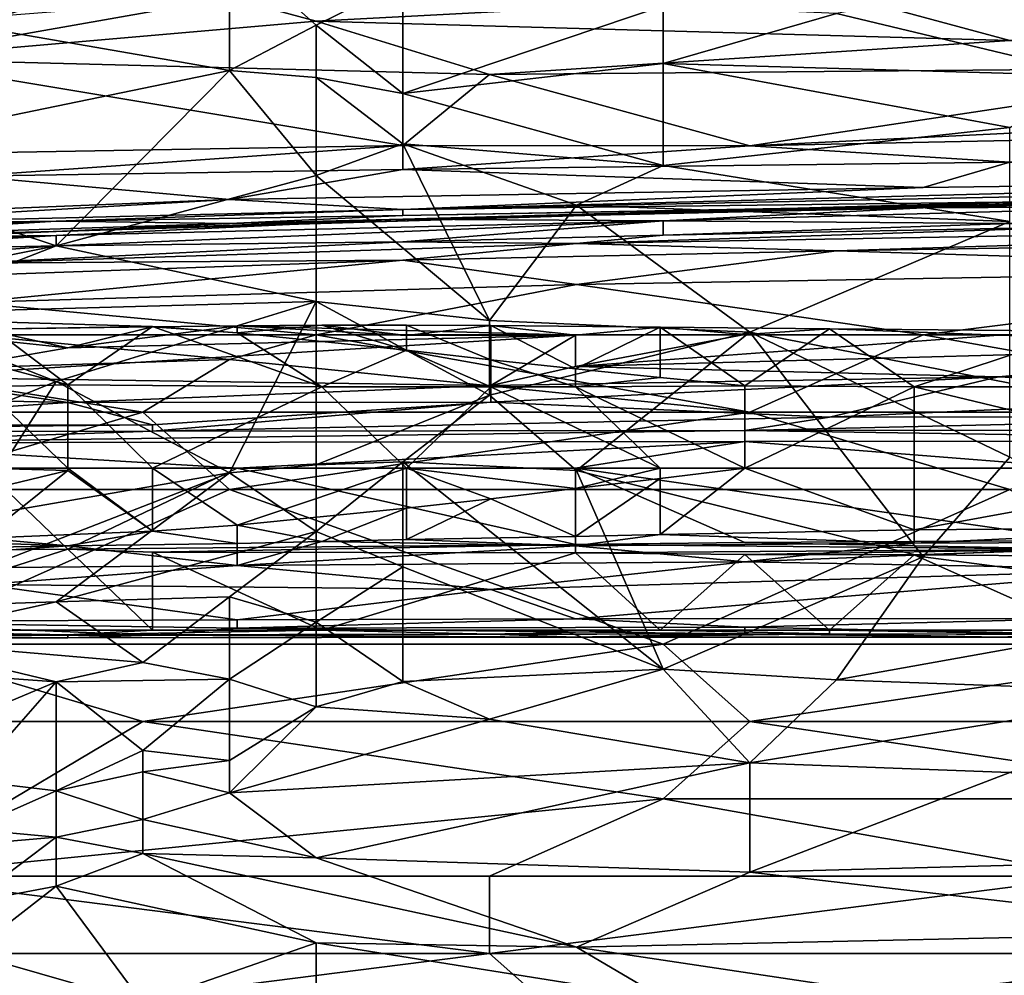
# Model space of a CAD drawing. Extents: x -1.05 to 1.05, y -0.36 to 0.36.
# Tile 88 of 226: x -0.73 to -0.66, y 0.23 to 0.29. Entities that reach past the tile are written whole.
import ezdxf

# ---------------------------------------------------------------- set-up
doc = ezdxf.new("R2010")
doc.units = 0

msp = doc.modelspace()

# ---------------------------------------------------------------- linework, layer by layer
for points in [[(-0.731328, 0.291403, 0.800318), (-0.714051, 0.296536, 0.805253), (-0.731328, 0.296536, 0.806373)], [(-0.714051, 0.288413, 0.794857), (-0.714051, 0.296536, 0.805253), (-0.731328, 0.291403, 0.800318)], [(-0.714051, 0.296536, 0.805253), (-0.708291, 0.291418, 0.799772), (-0.702532, 0.294274, 0.804687)], [(-0.708291, 0.291418, 0.799772), (-0.714051, 0.296536, 0.805253), (-0.714051, 0.288413, 0.794857)], [(-0.650699, 0.296536, 0.809719), (-0.673736, 0.292188, 0.804687), (-0.656458, 0.288045, 0.799772)], [(-0.708291, 0.291418, 0.799772), (-0.702532, 0.286883, 0.794857), (-0.702532, 0.294274, 0.804687)], [(-0.702532, 0.294274, 0.804687), (-0.702532, 0.286883, 0.794857), (-0.685254, 0.292694, 0.804687)], [(-0.708291, 0.291689, 0.563858), (-0.737088, 0.289183, 0.554028), (-0.714051, 0.293266, 0.573688)], [(-0.714051, 0.293266, 0.573688), (-0.737088, 0.289183, 0.554028), (-0.731328, 0.291875, 0.568773)], [(-0.673736, 0.293521, 0.568773), (-0.708291, 0.291689, 0.563858), (-0.714051, 0.293266, 0.573688)], [(-0.708291, 0.291689, 0.563858), (-0.673736, 0.293521, 0.568773), (-0.662217, 0.290407, 0.549113)], [(-0.673736, 0.293521, 0.568773), (-0.627662, 0.293028, 0.558943), (-0.662217, 0.290407, 0.549113)], [(-0.702532, 0.286883, 0.794857), (-0.685254, 0.288878, 0.799772), (-0.685254, 0.292694, 0.804687)], [(-0.685254, 0.292694, 0.804687), (-0.685254, 0.288878, 0.799772), (-0.673736, 0.292188, 0.804687)], [(-0.737088, 0.289183, 0.554028), (-0.708291, 0.291689, 0.563858), (-0.696773, 0.288136, 0.539283)], [(-0.696773, 0.288136, 0.539283), (-0.708291, 0.291689, 0.563858), (-0.662217, 0.290407, 0.549113)], [(-0.685254, 0.288878, 0.799772), (-0.656458, 0.288045, 0.799772), (-0.673736, 0.292188, 0.804687)], [(-0.714051, 0.288413, 0.794857), (-0.731328, 0.291403, 0.800318), (-0.742847, 0.282475, 0.789942)], [(-0.714051, 0.288413, 0.794857), (-0.708291, 0.287947, 0.794857), (-0.708291, 0.291418, 0.799772)], [(-0.708291, 0.291418, 0.799772), (-0.708291, 0.287947, 0.794857), (-0.702532, 0.286883, 0.794857)], [(-0.696773, 0.288136, 0.539283), (-0.662217, 0.290407, 0.549113), (-0.644939, 0.288608, 0.534369)], [(-0.737088, 0.289183, 0.554028), (-0.696773, 0.288136, 0.539283), (-0.702532, 0.283428, 0.504879)], [(-0.702532, 0.283428, 0.504879), (-0.737088, 0.282841, 0.509794), (-0.737088, 0.289183, 0.554028)], [(-0.714051, 0.288413, 0.794857), (-0.742847, 0.282475, 0.789942), (-0.725569, 0.27676, 0.780112)], [(-0.708291, 0.281441, 0.785027), (-0.714051, 0.288413, 0.794857), (-0.725569, 0.27676, 0.780112)], [(-0.714051, 0.288413, 0.794857), (-0.708291, 0.281441, 0.785027), (-0.708291, 0.287947, 0.794857)], [(-0.685254, 0.282109, 0.789942), (-0.685254, 0.288878, 0.799772), (-0.702532, 0.286883, 0.794857)], [(-0.644939, 0.288608, 0.534369), (-0.679495, 0.283417, 0.499964), (-0.696773, 0.288136, 0.539283)], [(-0.656458, 0.288045, 0.799772), (-0.685254, 0.288878, 0.799772), (-0.662217, 0.284628, 0.794857)], [(-0.662217, 0.284628, 0.794857), (-0.685254, 0.288878, 0.799772), (-0.685254, 0.282109, 0.789942)], [(-0.644939, 0.288608, 0.534369), (-0.616143, 0.286493, 0.514709), (-0.679495, 0.283417, 0.499964)], [(-0.708291, 0.287947, 0.794857), (-0.702532, 0.283536, 0.789942), (-0.702532, 0.286883, 0.794857)], [(-0.702532, 0.283536, 0.789942), (-0.708291, 0.287947, 0.794857), (-0.708291, 0.281441, 0.785027)], [(-0.702532, 0.283428, 0.504879), (-0.696773, 0.288136, 0.539283), (-0.679495, 0.283417, 0.499964)], [(-0.702532, 0.286883, 0.794857), (-0.702532, 0.283536, 0.789942), (-0.685254, 0.282109, 0.789942)], [(-0.679495, 0.283417, 0.499964), (-0.616143, 0.286493, 0.514709), (-0.627662, 0.284468, 0.499964)], [(-0.662217, 0.284628, 0.794857), (-0.685254, 0.282109, 0.789942), (-0.662217, 0.278376, 0.785027)], [(-0.679495, 0.283417, 0.499964), (-0.627662, 0.284468, 0.499964), (-0.662217, 0.282322, 0.48522)], [(-0.737088, 0.282841, 0.509794), (-0.702532, 0.283428, 0.504879), (-0.731328, 0.281398, 0.49505)], [(-0.731328, 0.281398, 0.49505), (-0.702532, 0.283428, 0.504879), (-0.702532, 0.281836, 0.490135)], [(-0.702532, 0.283536, 0.789942), (-0.708291, 0.281441, 0.785027), (-0.696773, 0.271804, 0.770282)], [(-0.702532, 0.283536, 0.789942), (-0.691013, 0.279477, 0.785027), (-0.685254, 0.282109, 0.789942)], [(-0.691013, 0.279477, 0.785027), (-0.702532, 0.283536, 0.789942), (-0.696773, 0.271804, 0.770282)], [(-0.702532, 0.283428, 0.504879), (-0.679495, 0.283417, 0.499964), (-0.702532, 0.281836, 0.490135)], [(-0.702532, 0.281836, 0.490135), (-0.679495, 0.283417, 0.499964), (-0.662217, 0.282322, 0.48522)], [(-0.742847, 0.282475, 0.789942), (-0.737088, 0.272272, 0.775197), (-0.725569, 0.27676, 0.780112)], [(-0.731328, 0.281398, 0.49505), (-0.702532, 0.281836, 0.490135), (-0.714051, 0.279848, 0.470475)], [(-0.714051, 0.279848, 0.470475), (-0.702532, 0.281836, 0.490135), (-0.667976, 0.280637, 0.46556)], [(-0.702532, 0.281836, 0.490135), (-0.662217, 0.282322, 0.48522), (-0.667976, 0.280637, 0.46556)], [(-0.662217, 0.278376, 0.785027), (-0.685254, 0.282109, 0.789942), (-0.691013, 0.279477, 0.785027)], [(-0.667976, 0.280637, 0.46556), (-0.662217, 0.282322, 0.48522), (-0.627662, 0.281167, 0.460645)], [(-0.748606, 0.278458, 0.470475), (-0.731328, 0.281398, 0.49505), (-0.714051, 0.279848, 0.470475)], [(-0.725569, 0.27676, 0.780112), (-0.708291, 0.273077, 0.770282), (-0.708291, 0.281441, 0.785027)], [(-0.696773, 0.271804, 0.770282), (-0.708291, 0.281441, 0.785027), (-0.708291, 0.273077, 0.770282)], [(-0.714051, 0.279848, 0.470475), (-0.667976, 0.280637, 0.46556), (-0.702532, 0.279189, 0.450816)], [(-0.702532, 0.279189, 0.450816), (-0.627662, 0.281167, 0.460645), (-0.627662, 0.280736, 0.450816)], [(-0.702532, 0.279189, 0.450816), (-0.667976, 0.280637, 0.46556), (-0.627662, 0.281167, 0.460645)], [(-0.63918, 0.279964, 0.421326), (-0.702532, 0.279189, 0.450816), (-0.627662, 0.280736, 0.450816)], [(-0.702532, 0.278781, 0.426241), (-0.702532, 0.279189, 0.450816), (-0.63918, 0.279964, 0.421326)], [(-0.644939, 0.279822, 0.406582), (-0.702532, 0.278781, 0.426241), (-0.63918, 0.279964, 0.421326)], [(-0.667976, 0.279304, 0.332859), (-0.63918, 0.280206, 0.347603), (-0.650699, 0.279387, 0.323029)], [(-0.667976, 0.279304, 0.332859), (-0.656458, 0.279817, 0.357433), (-0.63918, 0.280206, 0.347603)], [(-0.748606, 0.278458, 0.470475), (-0.714051, 0.279848, 0.470475), (-0.742847, 0.278189, 0.460645)], [(-0.742847, 0.278189, 0.460645), (-0.714051, 0.279848, 0.470475), (-0.702532, 0.279189, 0.450816)], [(-0.725569, 0.277727, 0.372178), (-0.679495, 0.279125, 0.377093), (-0.656458, 0.279817, 0.357433)], [(-0.702532, 0.278532, 0.342688), (-0.725569, 0.277727, 0.372178), (-0.656458, 0.279817, 0.357433)], [(-0.714051, 0.278263, 0.406582), (-0.702532, 0.278781, 0.426241), (-0.644939, 0.279822, 0.406582)], [(-0.714051, 0.278263, 0.406582), (-0.644939, 0.279822, 0.406582), (-0.679495, 0.279125, 0.377093)], [(-0.702532, 0.278532, 0.342688), (-0.656458, 0.279817, 0.357433), (-0.667976, 0.279304, 0.332859)], [(-0.702532, 0.278532, 0.342688), (-0.667976, 0.279304, 0.332859), (-0.685254, 0.278427, 0.318114)], [(-0.696773, 0.271804, 0.770282), (-0.679495, 0.271048, 0.770282), (-0.691013, 0.279477, 0.785027)], [(-0.691013, 0.279477, 0.785027), (-0.679495, 0.271048, 0.770282), (-0.662217, 0.278376, 0.785027)], [(-0.685254, 0.278427, 0.318114), (-0.667976, 0.279304, 0.332859), (-0.650699, 0.279387, 0.323029)], [(-0.662217, 0.278247, 0.303369), (-0.685254, 0.278427, 0.318114), (-0.650699, 0.279387, 0.323029)], [(-0.679495, 0.279125, 0.377093), (-0.644939, 0.279822, 0.406582), (-0.656458, 0.279817, 0.357433)], [(-0.725569, 0.278412, 0.445901), (-0.742847, 0.278189, 0.460645), (-0.702532, 0.279189, 0.450816)], [(-0.725569, 0.278412, 0.445901), (-0.702532, 0.279189, 0.450816), (-0.702532, 0.278781, 0.426241)], [(-0.725569, 0.277727, 0.372178), (-0.714051, 0.278263, 0.406582), (-0.679495, 0.279125, 0.377093)], [(-0.714051, 0.278263, 0.406582), (-0.725569, 0.278412, 0.445901), (-0.702532, 0.278781, 0.426241)], [(-0.765884, 0.276667, 0.455731), (-0.742847, 0.278189, 0.460645), (-0.725569, 0.278412, 0.445901)], [(-0.765884, 0.276667, 0.455731), (-0.725569, 0.278412, 0.445901), (-0.742847, 0.277349, 0.421326)], [(-0.742847, 0.277349, 0.421326), (-0.725569, 0.278412, 0.445901), (-0.714051, 0.278263, 0.406582)], [(-0.742847, 0.277349, 0.421326), (-0.714051, 0.278263, 0.406582), (-0.725569, 0.277727, 0.372178)], [(-0.737088, 0.277316, 0.357433), (-0.725569, 0.277727, 0.372178), (-0.702532, 0.278532, 0.342688)], [(-0.725569, 0.277466, 0.327944), (-0.737088, 0.277316, 0.357433), (-0.702532, 0.278532, 0.342688)], [(-0.725569, 0.277466, 0.327944), (-0.702532, 0.278532, 0.342688), (-0.685254, 0.278427, 0.318114)], [(-0.725569, 0.276772, 0.308284), (-0.685254, 0.278427, 0.318114), (-0.702532, 0.277038, 0.298455)], [(-0.725569, 0.276772, 0.308284), (-0.725569, 0.277466, 0.327944), (-0.685254, 0.278427, 0.318114)], [(-0.702532, 0.277038, 0.298455), (-0.685254, 0.278427, 0.318114), (-0.685254, 0.277482, 0.298455)], [(-0.691013, 0.276929, 0.29354), (-0.656458, 0.278047, 0.298455), (-0.616143, 0.278228, 0.29354)], [(-0.691013, 0.276929, 0.29354), (-0.616143, 0.278228, 0.29354), (-0.673736, 0.276434, 0.288625)], [(-0.685254, 0.277482, 0.298455), (-0.656458, 0.278047, 0.298455), (-0.691013, 0.276929, 0.29354)], [(-0.685254, 0.277482, 0.298455), (-0.685254, 0.278427, 0.318114), (-0.662217, 0.278247, 0.303369)], [(-0.685254, 0.277482, 0.298455), (-0.662217, 0.278247, 0.303369), (-0.656458, 0.278047, 0.298455)], [(-0.662217, 0.278376, 0.785027), (-0.679495, 0.271048, 0.770282), (-0.662217, 0.267651, 0.765368)], [(-0.673736, 0.276434, 0.288625), (-0.616143, 0.278228, 0.29354), (-0.633421, 0.277093, 0.288625)], [(-0.760125, 0.276209, 0.382007), (-0.742847, 0.277349, 0.421326), (-0.725569, 0.277727, 0.372178)], [(-0.760125, 0.276209, 0.382007), (-0.725569, 0.277727, 0.372178), (-0.737088, 0.277316, 0.357433)], [(-0.742847, 0.276397, 0.318114), (-0.748606, 0.276711, 0.342688), (-0.725569, 0.277466, 0.327944)], [(-0.748606, 0.276711, 0.342688), (-0.737088, 0.277316, 0.357433), (-0.725569, 0.277466, 0.327944)], [(-0.742847, 0.276397, 0.318114), (-0.725569, 0.277466, 0.327944), (-0.725569, 0.276772, 0.308284)], [(-0.702532, 0.277038, 0.298455), (-0.685254, 0.277482, 0.298455), (-0.691013, 0.276929, 0.29354)], [(-0.742847, 0.275498, 0.298455), (-0.742847, 0.276397, 0.318114), (-0.725569, 0.276772, 0.308284)], [(-0.725569, 0.276772, 0.308284), (-0.731328, 0.275617, 0.29354), (-0.742847, 0.275498, 0.298455)], [(-0.737088, 0.272272, 0.775197), (-0.708291, 0.273077, 0.770282), (-0.725569, 0.27676, 0.780112)], [(-0.731328, 0.275617, 0.29354), (-0.725569, 0.276772, 0.308284), (-0.702532, 0.277038, 0.298455)], [(-0.731328, 0.275617, 0.29354), (-0.702532, 0.277038, 0.298455), (-0.691013, 0.276929, 0.29354)], [(-0.731328, 0.275617, 0.29354), (-0.691013, 0.276929, 0.29354), (-0.702532, 0.275812, 0.288625)], [(-0.702532, 0.275812, 0.288625), (-0.691013, 0.276929, 0.29354), (-0.673736, 0.276434, 0.288625)], [(-0.673736, 0.276434, 0.288625), (-0.633421, 0.277093, 0.288625), (-0.633421, 0.27519, 0.28371)], [(-0.673736, 0.276434, 0.288625), (-0.691013, 0.274202, 0.28371), (-0.702532, 0.275812, 0.288625)], [(-0.691013, 0.274202, 0.28371), (-0.673736, 0.276434, 0.288625), (-0.633421, 0.27519, 0.28371)], [(-0.702532, 0.275812, 0.288625), (-0.731328, 0.274812, 0.288625), (-0.731328, 0.275617, 0.29354)], [(-0.731328, 0.274812, 0.288625), (-0.702532, 0.275812, 0.288625), (-0.731328, 0.27301, 0.28371)], [(-0.731328, 0.27301, 0.28371), (-0.702532, 0.275812, 0.288625), (-0.691013, 0.274202, 0.28371)], [(-0.633421, 0.27519, 0.28371), (-0.667976, 0.27087, 0.279185), (-0.691013, 0.274202, 0.28371)], [(-0.667976, 0.27087, 0.279185), (-0.633421, 0.27519, 0.28371), (-0.621902, 0.271017, 0.278795)], [(-0.691013, 0.274202, 0.28371), (-0.708291, 0.27087, 0.279986), (-0.731328, 0.27301, 0.28371)], [(-0.667976, 0.27087, 0.279185), (-0.708291, 0.27087, 0.279986), (-0.691013, 0.274202, 0.28371)], [(-0.725569, 0.267765, 0.765368), (-0.708291, 0.273077, 0.770282), (-0.737088, 0.272272, 0.775197)], [(-0.708291, 0.27087, 0.279986), (-0.731328, 0.27087, 0.280773), (-0.731328, 0.27301, 0.28371)], [(-0.708291, 0.273077, 0.770282), (-0.725569, 0.267765, 0.765368), (-0.714051, 0.26171, 0.750623)], [(-0.708291, 0.262238, 0.750623), (-0.708291, 0.273077, 0.770282), (-0.714051, 0.26171, 0.750623)], [(-0.696773, 0.266856, 0.760453), (-0.708291, 0.273077, 0.770282), (-0.708291, 0.262238, 0.750623)], [(-0.696773, 0.271804, 0.770282), (-0.708291, 0.273077, 0.770282), (-0.696773, 0.266856, 0.760453)], [(-0.737088, 0.263124, 0.760453), (-0.725569, 0.267765, 0.765368), (-0.737088, 0.272272, 0.775197)], [(-0.741639, 0.27176, 0.218717), (-0.73602, 0.268045, 0.241129), (-0.724782, 0.270005, 0.229923)], [(-0.741639, 0.27176, 0.218717), (-0.724782, 0.270005, 0.229923), (-0.730401, 0.271244, 0.222453)], [(-0.730401, 0.271752, 0.218717), (-0.730401, 0.271244, 0.222453), (-0.719162, 0.271409, 0.218717)], [(-0.719162, 0.271409, 0.218717), (-0.724782, 0.267542, 0.214982), (-0.730401, 0.271752, 0.218717)], [(-0.730401, 0.269058, 0.214982), (-0.730401, 0.271752, 0.218717), (-0.724782, 0.267542, 0.214982)], [(-0.730401, 0.271244, 0.222453), (-0.719162, 0.271404, 0.222453), (-0.719162, 0.271409, 0.218717)], [(-0.730401, 0.271244, 0.222453), (-0.724782, 0.270005, 0.229923), (-0.719162, 0.271404, 0.222453)], [(-0.724782, 0.270005, 0.229923), (-0.691066, 0.270844, 0.226188), (-0.713543, 0.271455, 0.222453)], [(-0.719162, 0.271404, 0.222453), (-0.724782, 0.270005, 0.229923), (-0.713543, 0.271455, 0.222453)], [(-0.707924, 0.267404, 0.21685), (-0.724782, 0.267542, 0.214982), (-0.719162, 0.271409, 0.218717)], [(-0.719162, 0.271404, 0.222453), (-0.713543, 0.271455, 0.222453), (-0.713543, 0.270985, 0.218717)], [(-0.713543, 0.270985, 0.218717), (-0.707924, 0.267404, 0.21685), (-0.719162, 0.271409, 0.218717)], [(-0.719162, 0.271409, 0.218717), (-0.719162, 0.271404, 0.222453), (-0.713543, 0.270985, 0.218717)], [(-0.713543, 0.270985, 0.218717), (-0.707924, 0.271498, 0.222453), (-0.702305, 0.269849, 0.218717)], [(-0.713543, 0.271455, 0.222453), (-0.702305, 0.270823, 0.226188), (-0.707924, 0.271498, 0.222453)], [(-0.713543, 0.271455, 0.222453), (-0.707924, 0.271498, 0.222453), (-0.713543, 0.270985, 0.218717)], [(-0.713543, 0.271455, 0.222453), (-0.691066, 0.270844, 0.226188), (-0.702305, 0.270823, 0.226188)], [(-0.707924, 0.271498, 0.222453), (-0.702305, 0.270823, 0.226188), (-0.702305, 0.271508, 0.222453)], [(-0.707924, 0.271498, 0.222453), (-0.702305, 0.271508, 0.222453), (-0.702305, 0.269849, 0.218717)], [(-0.702305, 0.271508, 0.222453), (-0.702305, 0.270823, 0.226188), (-0.696686, 0.271482, 0.222453)], [(-0.702305, 0.271508, 0.222453), (-0.696686, 0.271482, 0.222453), (-0.696686, 0.269203, 0.218717)], [(-0.702305, 0.269849, 0.218717), (-0.702305, 0.271508, 0.222453), (-0.696686, 0.269203, 0.218717)], [(-0.702305, 0.270823, 0.226188), (-0.691066, 0.270844, 0.226188), (-0.696686, 0.271482, 0.222453)], [(-0.696773, 0.271804, 0.770282), (-0.696773, 0.266856, 0.760453), (-0.679495, 0.271048, 0.770282)], [(-0.696686, 0.271482, 0.222453), (-0.691066, 0.270844, 0.226188), (-0.685447, 0.271379, 0.222453)], [(-0.696686, 0.271482, 0.222453), (-0.685447, 0.271379, 0.222453), (-0.691066, 0.268612, 0.218717)], [(-0.696686, 0.269203, 0.218717), (-0.696686, 0.271482, 0.222453), (-0.691066, 0.268612, 0.218717)], [(-0.691066, 0.270844, 0.226188), (-0.679828, 0.270884, 0.226188), (-0.685447, 0.271379, 0.222453)], [(-0.691066, 0.268612, 0.218717), (-0.685447, 0.271379, 0.222453), (-0.685447, 0.268026, 0.218717)], [(-0.685447, 0.271379, 0.222453), (-0.679828, 0.270884, 0.226188), (-0.674209, 0.271254, 0.222453)], [(-0.674209, 0.271254, 0.222453), (-0.679828, 0.267482, 0.218717), (-0.685447, 0.271379, 0.222453)], [(-0.685447, 0.268026, 0.218717), (-0.685447, 0.271379, 0.222453), (-0.679828, 0.267482, 0.218717)], [(-0.737088, 0.268486, 0.278795), (-0.731328, 0.27087, 0.280773), (-0.714051, 0.269228, 0.278795)], [(-0.724782, 0.270005, 0.229923), (-0.73602, 0.268045, 0.241129), (-0.691066, 0.270844, 0.226188)], [(-0.73602, 0.268045, 0.241129), (-0.696686, 0.26751, 0.244864), (-0.691066, 0.270844, 0.226188)], [(-0.731328, 0.27087, 0.280773), (-0.708291, 0.27087, 0.279986), (-0.714051, 0.269228, 0.278795)], [(-0.714051, 0.269228, 0.278795), (-0.708291, 0.27087, 0.279986), (-0.679495, 0.265737, 0.276369)], [(-0.702305, 0.269849, 0.218717), (-0.707924, 0.267404, 0.21685), (-0.713543, 0.270985, 0.218717)], [(-0.708291, 0.27087, 0.279986), (-0.667976, 0.27087, 0.279185), (-0.679495, 0.265737, 0.276369)], [(-0.696773, 0.266856, 0.760453), (-0.691013, 0.261849, 0.750623), (-0.679495, 0.271048, 0.770282)], [(-0.696686, 0.26751, 0.244864), (-0.691066, 0.268765, 0.237394), (-0.691066, 0.270844, 0.226188)], [(-0.679828, 0.270884, 0.226188), (-0.691066, 0.268765, 0.237394), (-0.66297, 0.270851, 0.226188)], [(-0.691066, 0.270844, 0.226188), (-0.691066, 0.268765, 0.237394), (-0.679828, 0.270884, 0.226188)], [(-0.691066, 0.268765, 0.237394), (-0.640493, 0.270137, 0.229923), (-0.66297, 0.270851, 0.226188)], [(-0.691013, 0.261849, 0.750623), (-0.667976, 0.256131, 0.740793), (-0.679495, 0.271048, 0.770282)], [(-0.679828, 0.270884, 0.226188), (-0.66297, 0.270851, 0.226188), (-0.674209, 0.271254, 0.222453)], [(-0.668589, 0.267404, 0.219155), (-0.679828, 0.267482, 0.218717), (-0.674209, 0.271254, 0.222453)], [(-0.679495, 0.271048, 0.770282), (-0.662217, 0.262752, 0.755538), (-0.662217, 0.267651, 0.765368)], [(-0.679495, 0.271048, 0.770282), (-0.667976, 0.256131, 0.740793), (-0.662217, 0.262752, 0.755538)], [(-0.63918, 0.265737, 0.276081), (-0.679495, 0.265737, 0.276369), (-0.667976, 0.27087, 0.279185)], [(-0.674209, 0.271254, 0.222453), (-0.66297, 0.270851, 0.226188), (-0.657351, 0.271099, 0.222453)], [(-0.657351, 0.271099, 0.222453), (-0.668589, 0.267404, 0.219155), (-0.674209, 0.271254, 0.222453)], [(-0.640493, 0.267404, 0.219458), (-0.668589, 0.267404, 0.219155), (-0.657351, 0.271099, 0.222453)], [(-0.667976, 0.27087, 0.279185), (-0.621902, 0.271017, 0.278795), (-0.63918, 0.265737, 0.276081)], [(-0.657351, 0.271099, 0.222453), (-0.66297, 0.270851, 0.226188), (-0.634874, 0.271086, 0.222453)], [(-0.66297, 0.270851, 0.226188), (-0.634874, 0.270891, 0.226188), (-0.634874, 0.271086, 0.222453)], [(-0.66297, 0.270851, 0.226188), (-0.640493, 0.270137, 0.229923), (-0.634874, 0.270891, 0.226188)], [(-0.691066, 0.268765, 0.237394), (-0.66297, 0.268083, 0.241129), (-0.640493, 0.270137, 0.229923)], [(-0.66297, 0.268083, 0.241129), (-0.646113, 0.268092, 0.241129), (-0.640493, 0.270137, 0.229923)], [(-0.696686, 0.267404, 0.217773), (-0.707924, 0.267404, 0.21685), (-0.702305, 0.269849, 0.218717)], [(-0.696686, 0.269203, 0.218717), (-0.696686, 0.267404, 0.217773), (-0.702305, 0.269849, 0.218717)], [(-0.714051, 0.269228, 0.278795), (-0.71981, 0.265737, 0.276764), (-0.737088, 0.268486, 0.278795)], [(-0.724782, 0.267542, 0.214982), (-0.730401, 0.267404, 0.214167), (-0.730401, 0.269058, 0.214982)], [(-0.679495, 0.265737, 0.276369), (-0.71981, 0.265737, 0.276764), (-0.714051, 0.269228, 0.278795)], [(-0.691066, 0.268612, 0.218717), (-0.691066, 0.267404, 0.218118), (-0.696686, 0.269203, 0.218717)], [(-0.691066, 0.267404, 0.218118), (-0.696686, 0.267404, 0.217773), (-0.696686, 0.269203, 0.218717)], [(-0.696686, 0.26751, 0.244864), (-0.66297, 0.268083, 0.241129), (-0.691066, 0.268765, 0.237394)], [(-0.71981, 0.265737, 0.276764), (-0.754365, 0.265737, 0.277476), (-0.737088, 0.268486, 0.278795)], [(-0.685447, 0.268026, 0.218717), (-0.691066, 0.267404, 0.218118), (-0.691066, 0.268612, 0.218717)], [(-0.73602, 0.268045, 0.241129), (-0.747259, 0.266875, 0.2486), (-0.724782, 0.266368, 0.252335)], [(-0.731328, 0.258719, 0.750623), (-0.725569, 0.267765, 0.765368), (-0.737088, 0.263124, 0.760453)], [(-0.696686, 0.26751, 0.244864), (-0.73602, 0.268045, 0.241129), (-0.724782, 0.266368, 0.252335)], [(-0.714051, 0.26171, 0.750623), (-0.725569, 0.267765, 0.765368), (-0.731328, 0.258719, 0.750623)], [(-0.724782, 0.26202, 0.214906), (-0.730401, 0.267404, 0.214167), (-0.724782, 0.267542, 0.214982)], [(-0.719162, 0.26202, 0.215605), (-0.724782, 0.267542, 0.214982), (-0.707924, 0.267404, 0.21685)], [(-0.724782, 0.267542, 0.214982), (-0.719162, 0.26202, 0.215605), (-0.724782, 0.26202, 0.214906)], [(-0.724782, 0.266368, 0.252335), (-0.696686, 0.266388, 0.252335), (-0.696686, 0.26751, 0.244864)], [(-0.696686, 0.266388, 0.252335), (-0.66297, 0.268083, 0.241129), (-0.696686, 0.26751, 0.244864)], [(-0.696686, 0.266388, 0.252335), (-0.674209, 0.265399, 0.259805), (-0.66297, 0.268083, 0.241129)], [(-0.679828, 0.267482, 0.218717), (-0.691066, 0.267404, 0.218118), (-0.685447, 0.268026, 0.218717)], [(-0.679828, 0.26202, 0.218668), (-0.691066, 0.267404, 0.218118), (-0.679828, 0.267482, 0.218717)], [(-0.679828, 0.26202, 0.218668), (-0.679828, 0.267482, 0.218717), (-0.668589, 0.267404, 0.219155)], [(-0.66297, 0.268083, 0.241129), (-0.674209, 0.265399, 0.259805), (-0.640493, 0.26693, 0.2486)], [(-0.66297, 0.268083, 0.241129), (-0.640493, 0.26693, 0.2486), (-0.646113, 0.268092, 0.241129)], [(-0.747259, 0.266875, 0.2486), (-0.747259, 0.26487, 0.263541), (-0.724782, 0.266368, 0.252335)], [(-0.730401, 0.26202, 0.214207), (-0.730401, 0.267404, 0.214167), (-0.724782, 0.26202, 0.214906)], [(-0.719162, 0.26202, 0.215605), (-0.707924, 0.267404, 0.21685), (-0.702305, 0.26202, 0.217239)], [(-0.696773, 0.266856, 0.760453), (-0.708291, 0.262238, 0.750623), (-0.702532, 0.26243, 0.750623)], [(-0.702305, 0.26202, 0.217239), (-0.707924, 0.267404, 0.21685), (-0.696686, 0.267404, 0.217773)], [(-0.691013, 0.261849, 0.750623), (-0.696773, 0.266856, 0.760453), (-0.702532, 0.26243, 0.750623)], [(-0.702305, 0.26202, 0.217239), (-0.696686, 0.267404, 0.217773), (-0.685447, 0.26202, 0.218385)], [(-0.685447, 0.26202, 0.218385), (-0.696686, 0.267404, 0.217773), (-0.691066, 0.267404, 0.218118)], [(-0.685447, 0.26202, 0.218385), (-0.691066, 0.267404, 0.218118), (-0.679828, 0.26202, 0.218668)], [(-0.668589, 0.26202, 0.219182), (-0.679828, 0.26202, 0.218668), (-0.668589, 0.267404, 0.219155)], [(-0.674209, 0.265399, 0.259805), (-0.640493, 0.265419, 0.259805), (-0.640493, 0.26693, 0.2486)], [(-0.646113, 0.26202, 0.21952), (-0.668589, 0.267404, 0.219155), (-0.640493, 0.267404, 0.219458)], [(-0.668589, 0.26202, 0.219182), (-0.668589, 0.267404, 0.219155), (-0.646113, 0.26202, 0.21952)], [(-0.747259, 0.26487, 0.263541), (-0.719162, 0.264886, 0.263541), (-0.724782, 0.266368, 0.252335)], [(-0.724782, 0.266368, 0.252335), (-0.719162, 0.264886, 0.263541), (-0.696686, 0.266388, 0.252335)], [(-0.719162, 0.264886, 0.263541), (-0.719162, 0.264467, 0.267276), (-0.696686, 0.266388, 0.252335)], [(-0.719162, 0.264467, 0.267276), (-0.674209, 0.265399, 0.259805), (-0.696686, 0.266388, 0.252335)], [(-0.737088, 0.260604, 0.274957), (-0.754365, 0.265737, 0.277476), (-0.71981, 0.265737, 0.276764)], [(-0.737088, 0.260604, 0.274957), (-0.71981, 0.265737, 0.276764), (-0.714051, 0.260604, 0.274786)], [(-0.714051, 0.260604, 0.274786), (-0.71981, 0.265737, 0.276764), (-0.679495, 0.265737, 0.276369)], [(-0.714051, 0.260604, 0.274786), (-0.679495, 0.265737, 0.276369), (-0.662217, 0.260604, 0.274558)], [(-0.662217, 0.260604, 0.274558), (-0.679495, 0.265737, 0.276369), (-0.63918, 0.265737, 0.276081)], [(-0.769735, 0.264382, 0.267276), (-0.719162, 0.264467, 0.267276), (-0.719162, 0.264886, 0.263541)], [(-0.747259, 0.26487, 0.263541), (-0.769735, 0.264382, 0.267276), (-0.719162, 0.264886, 0.263541)], [(-0.719162, 0.264467, 0.267276), (-0.679828, 0.264508, 0.267276), (-0.674209, 0.265399, 0.259805)], [(-0.679828, 0.264508, 0.267276), (-0.634874, 0.264554, 0.267276), (-0.640493, 0.265419, 0.259805)], [(-0.674209, 0.265399, 0.259805), (-0.679828, 0.264508, 0.267276), (-0.640493, 0.265419, 0.259805)], [(-0.769735, 0.264382, 0.267276), (-0.741639, 0.263701, 0.271011), (-0.719162, 0.264467, 0.267276)], [(-0.719162, 0.264467, 0.267276), (-0.741639, 0.263701, 0.271011), (-0.679828, 0.264508, 0.267276)], [(-0.741639, 0.263701, 0.271011), (-0.679828, 0.263772, 0.271011), (-0.679828, 0.264508, 0.267276)], [(-0.679828, 0.264508, 0.267276), (-0.634874, 0.263828, 0.271011), (-0.634874, 0.264554, 0.267276)], [(-0.679828, 0.263772, 0.271011), (-0.634874, 0.263828, 0.271011), (-0.679828, 0.264508, 0.267276)], [(-0.741639, 0.263701, 0.271011), (-0.713543, 0.26202, 0.272856), (-0.679828, 0.263772, 0.271011)], [(-0.730401, 0.26202, 0.272816), (-0.713543, 0.26202, 0.272856), (-0.741639, 0.263701, 0.271011)], [(-0.713543, 0.26202, 0.272856), (-0.691066, 0.26202, 0.272873), (-0.679828, 0.263772, 0.271011)], [(-0.691066, 0.26202, 0.272873), (-0.657351, 0.26202, 0.272913), (-0.679828, 0.263772, 0.271011)], [(-0.679828, 0.263772, 0.271011), (-0.657351, 0.26202, 0.272913), (-0.634874, 0.263828, 0.271011)], [(-0.714051, 0.26171, 0.750623), (-0.708291, 0.257803, 0.740793), (-0.708291, 0.262238, 0.750623)], [(-0.708291, 0.257803, 0.740793), (-0.702532, 0.26243, 0.750623), (-0.708291, 0.262238, 0.750623)], [(-0.708291, 0.257803, 0.740793), (-0.702532, 0.255471, 0.734365), (-0.702532, 0.26243, 0.750623)], [(-0.691013, 0.261849, 0.750623), (-0.702532, 0.26243, 0.750623), (-0.685254, 0.248661, 0.721134)], [(-0.685254, 0.248661, 0.721134), (-0.702532, 0.26243, 0.750623), (-0.702532, 0.255471, 0.734365)], [(-0.667976, 0.256131, 0.740793), (-0.644939, 0.253106, 0.735878), (-0.662217, 0.262752, 0.755538)], [(-0.741639, 0.256501, 0.274746), (-0.724782, 0.256636, 0.274798), (-0.730401, 0.26202, 0.272816)], [(-0.714051, 0.26171, 0.750623), (-0.731328, 0.258719, 0.750623), (-0.737088, 0.25277, 0.740793)], [(-0.725569, 0.253137, 0.735878), (-0.714051, 0.26171, 0.750623), (-0.737088, 0.25277, 0.740793)], [(-0.730401, 0.26202, 0.272816), (-0.724782, 0.256636, 0.274798), (-0.713543, 0.26202, 0.272856)], [(-0.724782, 0.26202, 0.214906), (-0.724782, 0.261847, 0.214982), (-0.730401, 0.26202, 0.214207)], [(-0.724782, 0.261847, 0.214982), (-0.730401, 0.260507, 0.214982), (-0.730401, 0.26202, 0.214207)], [(-0.724782, 0.261847, 0.214982), (-0.719162, 0.257838, 0.218717), (-0.730401, 0.257356, 0.218717)], [(-0.730401, 0.260507, 0.214982), (-0.724782, 0.261847, 0.214982), (-0.730401, 0.257356, 0.218717)], [(-0.725569, 0.253137, 0.735878), (-0.708291, 0.257803, 0.740793), (-0.714051, 0.26171, 0.750623)], [(-0.713543, 0.26202, 0.272856), (-0.724782, 0.256636, 0.274798), (-0.691066, 0.256949, 0.274746)], [(-0.724782, 0.26202, 0.214906), (-0.719162, 0.257838, 0.218717), (-0.724782, 0.261847, 0.214982)], [(-0.724782, 0.26202, 0.214906), (-0.719162, 0.26202, 0.215605), (-0.719162, 0.257838, 0.218717)], [(-0.702305, 0.26202, 0.217239), (-0.713543, 0.258221, 0.218717), (-0.719162, 0.26202, 0.215605)], [(-0.713543, 0.258221, 0.218717), (-0.719162, 0.257838, 0.218717), (-0.719162, 0.26202, 0.215605)], [(-0.691066, 0.26202, 0.272873), (-0.713543, 0.26202, 0.272856), (-0.691066, 0.256949, 0.274746)], [(-0.702305, 0.259348, 0.218717), (-0.713543, 0.258221, 0.218717), (-0.702305, 0.26202, 0.217239)], [(-0.685447, 0.26202, 0.218385), (-0.691066, 0.260661, 0.218717), (-0.702305, 0.26202, 0.217239)], [(-0.691066, 0.260661, 0.218717), (-0.696686, 0.259981, 0.218717), (-0.702305, 0.26202, 0.217239)], [(-0.696686, 0.259981, 0.218717), (-0.702305, 0.259348, 0.218717), (-0.702305, 0.26202, 0.217239)], [(-0.679828, 0.257081, 0.274746), (-0.691066, 0.26202, 0.272873), (-0.691066, 0.256949, 0.274746)], [(-0.657351, 0.26202, 0.272913), (-0.691066, 0.26202, 0.272873), (-0.657351, 0.257204, 0.274746)], [(-0.657351, 0.257204, 0.274746), (-0.691066, 0.26202, 0.272873), (-0.679828, 0.257081, 0.274746)], [(-0.685447, 0.261315, 0.218717), (-0.691066, 0.260661, 0.218717), (-0.685447, 0.26202, 0.218385)], [(-0.667976, 0.256131, 0.740793), (-0.691013, 0.261849, 0.750623), (-0.685254, 0.248661, 0.721134)], [(-0.679828, 0.26202, 0.218668), (-0.668589, 0.257914, 0.222453), (-0.685447, 0.25761, 0.222453)], [(-0.685447, 0.261315, 0.218717), (-0.679828, 0.26202, 0.218668), (-0.685447, 0.25761, 0.222453)], [(-0.679828, 0.26202, 0.218668), (-0.685447, 0.261315, 0.218717), (-0.685447, 0.26202, 0.218385)], [(-0.668589, 0.26202, 0.219182), (-0.668589, 0.257914, 0.222453), (-0.679828, 0.26202, 0.218668)], [(-0.646113, 0.258086, 0.222453), (-0.668589, 0.257914, 0.222453), (-0.646113, 0.26202, 0.21952)], [(-0.646113, 0.26202, 0.21952), (-0.668589, 0.257914, 0.222453), (-0.668589, 0.26202, 0.219182)], [(-0.691066, 0.257483, 0.222453), (-0.685447, 0.261315, 0.218717), (-0.685447, 0.25761, 0.222453)], [(-0.691066, 0.260661, 0.218717), (-0.685447, 0.261315, 0.218717), (-0.691066, 0.257483, 0.222453)], [(-0.737088, 0.250338, 0.272378), (-0.714051, 0.260604, 0.274786), (-0.685254, 0.250338, 0.272304)], [(-0.737088, 0.260604, 0.274957), (-0.714051, 0.260604, 0.274786), (-0.737088, 0.250338, 0.272378)], [(-0.714051, 0.260604, 0.274786), (-0.662217, 0.260604, 0.274558), (-0.685254, 0.250338, 0.272304)], [(-0.696686, 0.259981, 0.218717), (-0.691066, 0.260661, 0.218717), (-0.691066, 0.257483, 0.222453)], [(-0.644939, 0.250338, 0.27231), (-0.685254, 0.250338, 0.272304), (-0.662217, 0.260604, 0.274558)], [(-0.702305, 0.257274, 0.222453), (-0.696686, 0.259981, 0.218717), (-0.691066, 0.257483, 0.222453)], [(-0.702305, 0.259348, 0.218717), (-0.696686, 0.259981, 0.218717), (-0.702305, 0.257274, 0.222453)], [(-0.713543, 0.258221, 0.218717), (-0.702305, 0.259348, 0.218717), (-0.707924, 0.257142, 0.222453)], [(-0.707924, 0.257142, 0.222453), (-0.702305, 0.259348, 0.218717), (-0.702305, 0.257274, 0.222453)], [(-0.730401, 0.257356, 0.218717), (-0.719162, 0.257838, 0.218717), (-0.724782, 0.256846, 0.222453)], [(-0.708291, 0.257803, 0.740793), (-0.725569, 0.253137, 0.735878), (-0.714051, 0.253481, 0.730963)], [(-0.724782, 0.256846, 0.222453), (-0.719162, 0.257838, 0.218717), (-0.713543, 0.257008, 0.222453)], [(-0.719162, 0.257838, 0.218717), (-0.713543, 0.258221, 0.218717), (-0.713543, 0.257008, 0.222453)], [(-0.708291, 0.257803, 0.740793), (-0.714051, 0.253481, 0.730963), (-0.708291, 0.251799, 0.726049)], [(-0.713543, 0.257008, 0.222453), (-0.713543, 0.258221, 0.218717), (-0.707924, 0.257142, 0.222453)], [(-0.708291, 0.257803, 0.740793), (-0.708291, 0.251799, 0.726049), (-0.702532, 0.255471, 0.734365)], [(-0.685447, 0.25761, 0.222453), (-0.668589, 0.257914, 0.222453), (-0.668589, 0.25704, 0.226188)], [(-0.668589, 0.257914, 0.222453), (-0.646113, 0.258086, 0.222453), (-0.668589, 0.25704, 0.226188)], [(-0.668589, 0.25704, 0.226188), (-0.646113, 0.258086, 0.222453), (-0.646113, 0.257126, 0.226188)], [(-0.758497, 0.256244, 0.226188), (-0.73602, 0.257248, 0.218717), (-0.724782, 0.256846, 0.222453)], [(-0.73602, 0.257248, 0.218717), (-0.730401, 0.257356, 0.218717), (-0.724782, 0.256846, 0.222453)], [(-0.724782, 0.256846, 0.222453), (-0.713543, 0.257008, 0.222453), (-0.713543, 0.255555, 0.233658)], [(-0.713543, 0.255555, 0.233658), (-0.707924, 0.257142, 0.222453), (-0.691066, 0.256845, 0.226188)], [(-0.713543, 0.257008, 0.222453), (-0.707924, 0.257142, 0.222453), (-0.713543, 0.255555, 0.233658)], [(-0.707924, 0.257142, 0.222453), (-0.702305, 0.257274, 0.222453), (-0.691066, 0.256845, 0.226188)], [(-0.702305, 0.257274, 0.222453), (-0.691066, 0.257483, 0.222453), (-0.691066, 0.256845, 0.226188)], [(-0.691066, 0.256845, 0.226188), (-0.685447, 0.25761, 0.222453), (-0.668589, 0.25704, 0.226188)], [(-0.691066, 0.257483, 0.222453), (-0.685447, 0.25761, 0.222453), (-0.691066, 0.256845, 0.226188)], [(-0.691066, 0.256949, 0.274746), (-0.657351, 0.256636, 0.274881), (-0.679828, 0.257081, 0.274746)], [(-0.691066, 0.256845, 0.226188), (-0.668589, 0.25704, 0.226188), (-0.679828, 0.255801, 0.233658)], [(-0.679828, 0.257081, 0.274746), (-0.657351, 0.256636, 0.274881), (-0.657351, 0.257204, 0.274746)], [(-0.679828, 0.255801, 0.233658), (-0.668589, 0.25704, 0.226188), (-0.646113, 0.257126, 0.226188)], [(-0.679828, 0.255801, 0.233658), (-0.646113, 0.257126, 0.226188), (-0.651732, 0.255284, 0.237394)], [(-0.758497, 0.256244, 0.226188), (-0.724782, 0.256846, 0.222453), (-0.747259, 0.255264, 0.233658)], [(-0.747259, 0.255264, 0.233658), (-0.724782, 0.256846, 0.222453), (-0.713543, 0.255555, 0.233658)], [(-0.724782, 0.256636, 0.274798), (-0.741639, 0.256501, 0.274746), (-0.741639, 0.251251, 0.271535)], [(-0.719162, 0.251251, 0.271476), (-0.724782, 0.256636, 0.274798), (-0.741639, 0.251251, 0.271535)], [(-0.724782, 0.256636, 0.274798), (-0.719162, 0.256425, 0.274746), (-0.691066, 0.256949, 0.274746)], [(-0.719162, 0.256425, 0.274746), (-0.724782, 0.256636, 0.274798), (-0.719162, 0.251251, 0.271476)], [(-0.719162, 0.256425, 0.274746), (-0.691066, 0.256383, 0.274746), (-0.691066, 0.256949, 0.274746)], [(-0.691066, 0.256383, 0.274746), (-0.719162, 0.256425, 0.274746), (-0.707924, 0.251251, 0.271428)], [(-0.707924, 0.251251, 0.271428), (-0.719162, 0.256425, 0.274746), (-0.719162, 0.251251, 0.271476)], [(-0.713543, 0.255555, 0.233658), (-0.691066, 0.256845, 0.226188), (-0.679828, 0.255801, 0.233658)], [(-0.685447, 0.251251, 0.271376), (-0.691066, 0.256383, 0.274746), (-0.707924, 0.251251, 0.271428)], [(-0.691066, 0.256949, 0.274746), (-0.691066, 0.256383, 0.274746), (-0.657351, 0.256636, 0.274881)], [(-0.691066, 0.256383, 0.274746), (-0.679828, 0.256275, 0.274746), (-0.657351, 0.256636, 0.274881)], [(-0.679828, 0.256275, 0.274746), (-0.691066, 0.256383, 0.274746), (-0.685447, 0.251251, 0.271376)], [(-0.679828, 0.256275, 0.274746), (-0.668589, 0.256248, 0.274746), (-0.657351, 0.256636, 0.274881)], [(-0.668589, 0.256248, 0.274746), (-0.657351, 0.256167, 0.274746), (-0.657351, 0.256636, 0.274881)], [(-0.713543, 0.255555, 0.233658), (-0.679828, 0.255801, 0.233658), (-0.696686, 0.253964, 0.244864)], [(-0.696686, 0.253964, 0.244864), (-0.679828, 0.255801, 0.233658), (-0.651732, 0.255284, 0.237394)], [(-0.674209, 0.251251, 0.271388), (-0.679828, 0.256275, 0.274746), (-0.685447, 0.251251, 0.271376)], [(-0.667976, 0.256131, 0.740793), (-0.685254, 0.248661, 0.721134), (-0.673736, 0.247971, 0.721134)], [(-0.668589, 0.256248, 0.274746), (-0.679828, 0.256275, 0.274746), (-0.674209, 0.251251, 0.271388)], [(-0.657351, 0.251251, 0.271463), (-0.668589, 0.256248, 0.274746), (-0.674209, 0.251251, 0.271388)], [(-0.644939, 0.253106, 0.735878), (-0.667976, 0.256131, 0.740793), (-0.673736, 0.247971, 0.721134)], [(-0.657351, 0.256167, 0.274746), (-0.668589, 0.256248, 0.274746), (-0.657351, 0.251251, 0.271463)], [(-0.747259, 0.255264, 0.233658), (-0.713543, 0.255555, 0.233658), (-0.730401, 0.25429, 0.241129)], [(-0.730401, 0.25429, 0.241129), (-0.713543, 0.255555, 0.233658), (-0.696686, 0.253964, 0.244864)], [(-0.702532, 0.255471, 0.734365), (-0.708291, 0.251799, 0.726049), (-0.702532, 0.247859, 0.716219)], [(-0.685254, 0.248661, 0.721134), (-0.702532, 0.255471, 0.734365), (-0.702532, 0.247859, 0.716219)], [(-0.696686, 0.253964, 0.244864), (-0.651732, 0.255284, 0.237394), (-0.691066, 0.252009, 0.25607)], [(-0.691066, 0.252009, 0.25607), (-0.651732, 0.255284, 0.237394), (-0.657351, 0.252031, 0.25607)], [(-0.741639, 0.251841, 0.25607), (-0.730401, 0.25429, 0.241129), (-0.713543, 0.251954, 0.25607)], [(-0.730401, 0.25429, 0.241129), (-0.696686, 0.253964, 0.244864), (-0.713543, 0.251954, 0.25607)], [(-0.713543, 0.251954, 0.25607), (-0.696686, 0.253964, 0.244864), (-0.691066, 0.252009, 0.25607)], [(-0.725569, 0.253137, 0.735878), (-0.737088, 0.250592, 0.735878), (-0.71981, 0.249116, 0.721134)], [(-0.737088, 0.25277, 0.740793), (-0.737088, 0.250592, 0.735878), (-0.725569, 0.253137, 0.735878)], [(-0.714051, 0.253481, 0.730963), (-0.725569, 0.253137, 0.735878), (-0.71981, 0.249116, 0.721134)], [(-0.71981, 0.249116, 0.721134), (-0.714051, 0.248006, 0.716219), (-0.714051, 0.253481, 0.730963)], [(-0.714051, 0.253481, 0.730963), (-0.714051, 0.248006, 0.716219), (-0.708291, 0.251799, 0.726049)], [(-0.673736, 0.247971, 0.721134), (-0.650699, 0.247119, 0.721134), (-0.644939, 0.253106, 0.735878)], [(-0.719162, 0.250926, 0.263541), (-0.747259, 0.250867, 0.263541), (-0.741639, 0.251841, 0.25607)], [(-0.741639, 0.251841, 0.25607), (-0.713543, 0.251954, 0.25607), (-0.713543, 0.251396, 0.259805)], [(-0.713543, 0.251396, 0.259805), (-0.719162, 0.250926, 0.263541), (-0.741639, 0.251841, 0.25607)], [(-0.714051, 0.248006, 0.716219), (-0.708291, 0.246172, 0.711304), (-0.708291, 0.251799, 0.726049)], [(-0.713543, 0.251396, 0.259805), (-0.691066, 0.252009, 0.25607), (-0.679828, 0.251463, 0.259805)], [(-0.713543, 0.251954, 0.25607), (-0.691066, 0.252009, 0.25607), (-0.713543, 0.251396, 0.259805)], [(-0.708291, 0.246172, 0.711304), (-0.702532, 0.247859, 0.716219), (-0.708291, 0.251799, 0.726049)], [(-0.691066, 0.252009, 0.25607), (-0.657351, 0.252031, 0.25607), (-0.679828, 0.251463, 0.259805)], [(-0.679828, 0.251463, 0.259805), (-0.657351, 0.252031, 0.25607), (-0.657351, 0.251001, 0.263541)], [(-0.741639, 0.251251, 0.271535), (-0.724782, 0.250949, 0.271011), (-0.719162, 0.251251, 0.271476)], [(-0.741639, 0.250913, 0.271011), (-0.724782, 0.250949, 0.271011), (-0.741639, 0.251251, 0.271535)], [(-0.719162, 0.251251, 0.271476), (-0.724782, 0.250949, 0.271011), (-0.707924, 0.251251, 0.271428)], [(-0.724782, 0.250949, 0.271011), (-0.696686, 0.250984, 0.271011), (-0.707924, 0.251251, 0.271428)], [(-0.679828, 0.251013, 0.263541), (-0.719162, 0.250926, 0.263541), (-0.713543, 0.251396, 0.259805)], [(-0.679828, 0.251463, 0.259805), (-0.679828, 0.251013, 0.263541), (-0.713543, 0.251396, 0.259805)], [(-0.707924, 0.251251, 0.271428), (-0.696686, 0.250984, 0.271011), (-0.685447, 0.251251, 0.271376)], [(-0.696686, 0.250984, 0.271011), (-0.674209, 0.25102, 0.271011), (-0.685447, 0.251251, 0.271376)], [(-0.685447, 0.251251, 0.271376), (-0.674209, 0.25102, 0.271011), (-0.674209, 0.251251, 0.271388)], [(-0.657351, 0.251001, 0.263541), (-0.679828, 0.251013, 0.263541), (-0.679828, 0.251463, 0.259805)], [(-0.674209, 0.251251, 0.271388), (-0.657351, 0.250975, 0.271011), (-0.657351, 0.251251, 0.271463)], [(-0.674209, 0.25102, 0.271011), (-0.657351, 0.250975, 0.271011), (-0.674209, 0.251251, 0.271388)], [(-0.769735, 0.250685, 0.267276), (-0.724782, 0.250753, 0.267276), (-0.741639, 0.250913, 0.271011)], [(-0.769735, 0.250685, 0.267276), (-0.747259, 0.250867, 0.263541), (-0.724782, 0.250753, 0.267276)], [(-0.747259, 0.250867, 0.263541), (-0.719162, 0.250926, 0.263541), (-0.724782, 0.250753, 0.267276)], [(-0.741639, 0.250913, 0.271011), (-0.724782, 0.250753, 0.267276), (-0.724782, 0.250949, 0.271011)], [(-0.71981, 0.249116, 0.721134), (-0.737088, 0.250592, 0.735878), (-0.725569, 0.247824, 0.721134)], [(-0.737088, 0.248648, 0.730963), (-0.725569, 0.247824, 0.721134), (-0.737088, 0.250592, 0.735878)], [(-0.724782, 0.250949, 0.271011), (-0.691066, 0.250792, 0.267276), (-0.696686, 0.250984, 0.271011)], [(-0.724782, 0.250753, 0.267276), (-0.691066, 0.250792, 0.267276), (-0.724782, 0.250949, 0.271011)], [(-0.724782, 0.250753, 0.267276), (-0.719162, 0.250926, 0.263541), (-0.691066, 0.250792, 0.267276)], [(-0.719162, 0.250926, 0.263541), (-0.679828, 0.251013, 0.263541), (-0.691066, 0.250792, 0.267276)], [(-0.696686, 0.250984, 0.271011), (-0.691066, 0.250792, 0.267276), (-0.674209, 0.25102, 0.271011)], [(-0.691066, 0.250792, 0.267276), (-0.66297, 0.25079, 0.267276), (-0.674209, 0.25102, 0.271011)], [(-0.691066, 0.250792, 0.267276), (-0.679828, 0.251013, 0.263541), (-0.66297, 0.25079, 0.267276)], [(-0.679828, 0.251013, 0.263541), (-0.657351, 0.251001, 0.263541), (-0.66297, 0.25079, 0.267276)], [(-0.674209, 0.25102, 0.271011), (-0.66297, 0.25079, 0.267276), (-0.657351, 0.250975, 0.271011)], [(-0.66297, 0.25079, 0.267276), (-0.657351, 0.251001, 0.263541), (-0.634874, 0.250799, 0.267276)], [(-0.66297, 0.25079, 0.267276), (-0.634874, 0.250799, 0.267276), (-0.657351, 0.250975, 0.271011)], [(-0.765884, 0.245204, 0.271933), (-0.737088, 0.250338, 0.272378), (-0.71981, 0.245204, 0.271911)], [(-0.71981, 0.245204, 0.271911), (-0.737088, 0.250338, 0.272378), (-0.685254, 0.250338, 0.272304)], [(-0.71981, 0.245204, 0.271911), (-0.685254, 0.250338, 0.272304), (-0.679495, 0.245204, 0.271937)], [(-0.679495, 0.245204, 0.271937), (-0.685254, 0.250338, 0.272304), (-0.644939, 0.250338, 0.27231)], [(-0.679495, 0.245204, 0.271937), (-0.644939, 0.250338, 0.27231), (-0.644939, 0.245204, 0.271924)], [(-0.737088, 0.242983, 0.716219), (-0.725569, 0.247824, 0.721134), (-0.737088, 0.248648, 0.730963)], [(-0.725569, 0.247824, 0.721134), (-0.714051, 0.248006, 0.716219), (-0.71981, 0.249116, 0.721134)], [(-0.702532, 0.247859, 0.716219), (-0.696773, 0.245352, 0.711304), (-0.685254, 0.248661, 0.721134)], [(-0.679495, 0.242441, 0.706389), (-0.685254, 0.248661, 0.721134), (-0.696773, 0.245352, 0.711304)], [(-0.685254, 0.248661, 0.721134), (-0.679495, 0.242441, 0.706389), (-0.673736, 0.247971, 0.721134)], [(-0.714051, 0.248006, 0.716219), (-0.725569, 0.247824, 0.721134), (-0.71981, 0.243277, 0.706389)], [(-0.714051, 0.248006, 0.716219), (-0.71981, 0.243277, 0.706389), (-0.714051, 0.242596, 0.701474)], [(-0.714051, 0.248006, 0.716219), (-0.714051, 0.242596, 0.701474), (-0.708291, 0.246172, 0.711304)], [(-0.702532, 0.247859, 0.716219), (-0.708291, 0.246172, 0.711304), (-0.696773, 0.245352, 0.711304)], [(-0.679495, 0.242441, 0.706389), (-0.650699, 0.247119, 0.721134), (-0.673736, 0.247971, 0.721134)], [(-0.725569, 0.247824, 0.721134), (-0.737088, 0.242983, 0.716219), (-0.731328, 0.241286, 0.706389)], [(-0.731328, 0.241286, 0.706389), (-0.725569, 0.240592, 0.701474), (-0.725569, 0.247824, 0.721134)], [(-0.725569, 0.240592, 0.701474), (-0.71981, 0.243277, 0.706389), (-0.725569, 0.247824, 0.721134)], [(-0.650699, 0.247119, 0.721134), (-0.679495, 0.242441, 0.706389), (-0.662217, 0.241809, 0.706389)], [(-0.708291, 0.246172, 0.711304), (-0.714051, 0.240459, 0.696559), (-0.696773, 0.245352, 0.711304)], [(-0.714051, 0.242596, 0.701474), (-0.714051, 0.240459, 0.696559), (-0.708291, 0.246172, 0.711304)], [(-0.714051, 0.240459, 0.696559), (-0.679495, 0.242441, 0.706389), (-0.696773, 0.245352, 0.711304)], [(-0.737088, 0.234938, 0.26857), (-0.765884, 0.245204, 0.271933), (-0.71981, 0.245204, 0.271911)], [(-0.737088, 0.234938, 0.26857), (-0.71981, 0.245204, 0.271911), (-0.685254, 0.240071, 0.270406)], [(-0.685254, 0.240071, 0.270406), (-0.71981, 0.245204, 0.271911), (-0.679495, 0.245204, 0.271937)], [(-0.685254, 0.240071, 0.270406), (-0.679495, 0.245204, 0.271937), (-0.644939, 0.240071, 0.270441)], [(-0.644939, 0.240071, 0.270441), (-0.679495, 0.245204, 0.271937), (-0.644939, 0.245204, 0.271924)], [(-0.725569, 0.240592, 0.701474), (-0.71981, 0.241859, 0.701474), (-0.71981, 0.243277, 0.706389)], [(-0.71981, 0.241859, 0.701474), (-0.714051, 0.242596, 0.701474), (-0.71981, 0.243277, 0.706389)], [(-0.71981, 0.241859, 0.701474), (-0.714051, 0.240459, 0.696559), (-0.714051, 0.242596, 0.701474)], [(-0.679495, 0.242441, 0.706389), (-0.714051, 0.240459, 0.696559), (-0.708291, 0.236136, 0.68673)], [(-0.708291, 0.236136, 0.68673), (-0.679495, 0.235189, 0.68673), (-0.679495, 0.242441, 0.706389)], [(-0.679495, 0.242441, 0.706389), (-0.679495, 0.235189, 0.68673), (-0.662217, 0.241809, 0.706389)], [(-0.71981, 0.238697, 0.691644), (-0.71981, 0.241859, 0.701474), (-0.725569, 0.240592, 0.701474)], [(-0.714051, 0.240459, 0.696559), (-0.71981, 0.241859, 0.701474), (-0.71981, 0.238697, 0.691644)], [(-0.679495, 0.235189, 0.68673), (-0.644939, 0.236094, 0.691644), (-0.662217, 0.241809, 0.706389)], [(-0.731328, 0.238038, 0.696559), (-0.725569, 0.240592, 0.701474), (-0.731328, 0.241286, 0.706389)], [(-0.737088, 0.234938, 0.26857), (-0.685254, 0.240071, 0.270406), (-0.696773, 0.234938, 0.268654)], [(-0.731328, 0.238038, 0.696559), (-0.725569, 0.23751, 0.691644), (-0.725569, 0.240592, 0.701474)], [(-0.71981, 0.238697, 0.691644), (-0.725569, 0.240592, 0.701474), (-0.725569, 0.23751, 0.691644)], [(-0.71981, 0.238697, 0.691644), (-0.708291, 0.236136, 0.68673), (-0.714051, 0.240459, 0.696559)], [(-0.696773, 0.234938, 0.268654), (-0.685254, 0.240071, 0.270406), (-0.656458, 0.234938, 0.268715)], [(-0.685254, 0.240071, 0.270406), (-0.644939, 0.240071, 0.270441), (-0.656458, 0.234938, 0.268715)], [(-0.725569, 0.23751, 0.691644), (-0.71981, 0.236437, 0.68673), (-0.71981, 0.238697, 0.691644)], [(-0.71981, 0.236437, 0.68673), (-0.708291, 0.236136, 0.68673), (-0.71981, 0.238697, 0.691644)], [(-0.737088, 0.236524, 0.696559), (-0.725569, 0.23751, 0.691644), (-0.731328, 0.238038, 0.696559)], [(-0.725569, 0.23751, 0.691644), (-0.737088, 0.236524, 0.696559), (-0.731328, 0.233172, 0.681815)], [(-0.725569, 0.23751, 0.691644), (-0.731328, 0.233172, 0.681815), (-0.725569, 0.234263, 0.681815)], [(-0.725569, 0.23751, 0.691644), (-0.725569, 0.234263, 0.681815), (-0.71981, 0.236437, 0.68673)], [(-0.725569, 0.234263, 0.681815), (-0.708291, 0.230496, 0.671985), (-0.71981, 0.236437, 0.68673)], [(-0.71981, 0.236437, 0.68673), (-0.691013, 0.230216, 0.671985), (-0.708291, 0.236136, 0.68673)], [(-0.708291, 0.230496, 0.671985), (-0.691013, 0.230216, 0.671985), (-0.71981, 0.236437, 0.68673)], [(-0.708291, 0.236136, 0.68673), (-0.691013, 0.230216, 0.671985), (-0.679495, 0.235189, 0.68673)], [(-0.644939, 0.231237, 0.6769), (-0.644939, 0.236094, 0.691644), (-0.679495, 0.235189, 0.68673)], [(-0.696773, 0.229805, 0.267236), (-0.737088, 0.234938, 0.26857), (-0.696773, 0.234938, 0.268654)], [(-0.737088, 0.229805, 0.26715), (-0.737088, 0.234938, 0.26857), (-0.696773, 0.229805, 0.267236)], [(-0.696773, 0.229805, 0.267236), (-0.656458, 0.234938, 0.268715), (-0.644939, 0.229805, 0.267217)], [(-0.696773, 0.229805, 0.267236), (-0.696773, 0.234938, 0.268654), (-0.656458, 0.234938, 0.268715)], [(-0.691013, 0.230216, 0.671985), (-0.644939, 0.231237, 0.6769), (-0.679495, 0.235189, 0.68673)], [(-0.731328, 0.229805, 0.672428), (-0.71981, 0.226486, 0.662155), (-0.725569, 0.234263, 0.681815)], [(-0.731328, 0.229805, 0.672428), (-0.725569, 0.234263, 0.681815), (-0.731328, 0.233172, 0.681815)], [(-0.71981, 0.226486, 0.662155), (-0.708291, 0.230496, 0.671985), (-0.725569, 0.234263, 0.681815)], [(-0.691013, 0.230216, 0.671985), (-0.667976, 0.226753, 0.662155), (-0.644939, 0.231237, 0.6769)], [(-0.667976, 0.226753, 0.662155), (-0.633421, 0.226635, 0.662155), (-0.644939, 0.231237, 0.6769)], [(-0.71981, 0.226486, 0.662155), (-0.708291, 0.226889, 0.662155), (-0.708291, 0.230496, 0.671985)], [(-0.708291, 0.230496, 0.671985), (-0.685254, 0.226834, 0.662155), (-0.691013, 0.230216, 0.671985)], [(-0.708291, 0.226889, 0.662155), (-0.685254, 0.226834, 0.662155), (-0.708291, 0.230496, 0.671985)], [(-0.691013, 0.230216, 0.671985), (-0.685254, 0.226834, 0.662155), (-0.667976, 0.226753, 0.662155)], [(-0.737088, 0.224672, 0.26595), (-0.737088, 0.229805, 0.26715), (-0.696773, 0.229805, 0.267236)], [(-0.737088, 0.224672, 0.26595), (-0.696773, 0.229805, 0.267236), (-0.691013, 0.224672, 0.266009)], [(-0.731328, 0.229805, 0.672428), (-0.731328, 0.225647, 0.662155), (-0.71981, 0.226486, 0.662155)], [(-0.691013, 0.224672, 0.266009), (-0.696773, 0.229805, 0.267236), (-0.644939, 0.229805, 0.267217)], [(-0.691013, 0.224672, 0.266009), (-0.644939, 0.229805, 0.267217), (-0.644939, 0.224672, 0.26595)]]:
    msp.add_3dface(points)

doc.saveas('drawing.dxf')
